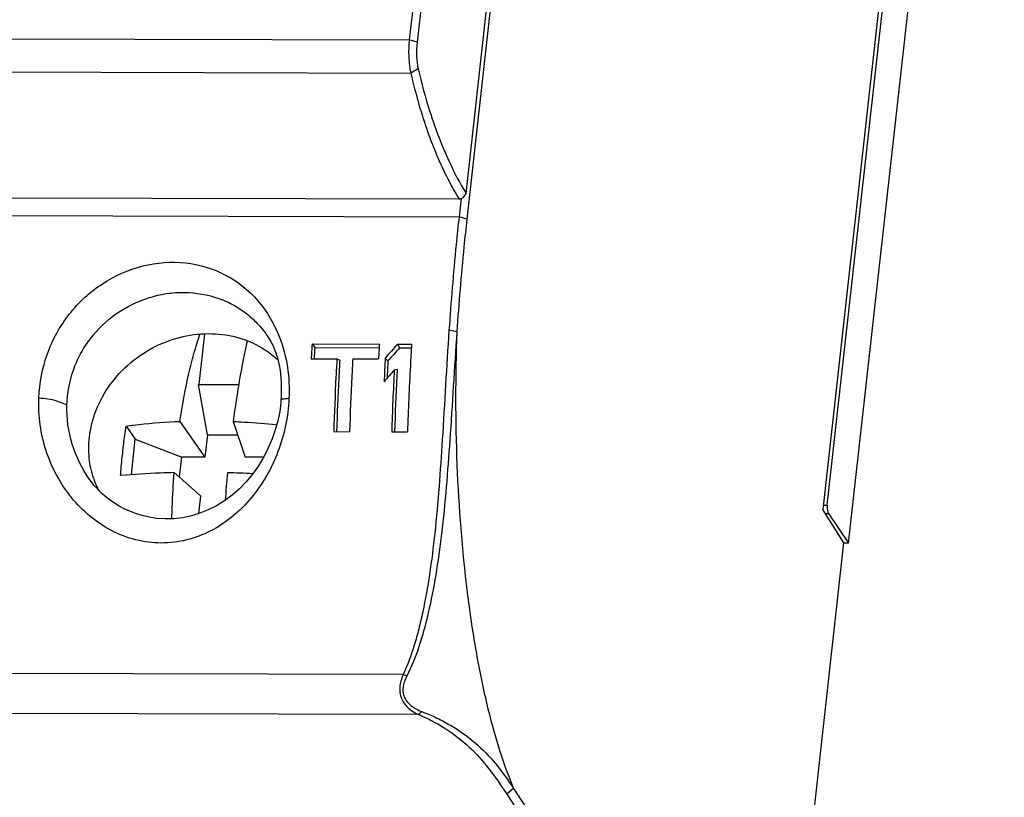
# Model space of a CAD drawing. Header units: millimetres. Extents: x 0 to 420, y 0 to 297.
# Tile 19 of 36: x 267 to 298, y 104 to 128. Entities that reach past the tile are written whole.
import ezdxf

# ---------------------------------------------------------------- set-up
doc = ezdxf.new("R2010")
doc.units = ezdxf.units.MM
doc.header["$LTSCALE"] = 23.1
doc.layers.get('0').update_dxf_attribs({"linetype": 'CONTINUOUS'})

msp = doc.modelspace()

# ---------------------------------------------------------------- linework, layer by layer
at = {"color": 7, "linetype": 'CONTINUOUS'}
for p, q in [((286.87409, 192.81306), (279.62402, 127.80697)), ((287.11615, 192.73701), (279.86607, 127.73092)), ((289.25517, 192.4936), (281.41718, 122.21614)), ((281.39125, 123.01948), (289.09408, 192.08506)), ((297.81298, 160.71841), (292.51027, 113.17289)), ((292.65433, 113.30301), (297.8775, 160.13526)), ((293.31774, 112.12598), (298.1713, 155.64431)), ((281.17659, 122.83682), (264.84044, 122.87972)), ((281.23863, 122.86156), (281.17513, 122.29218)), ((281.17659, 122.83682), (281.31102, 122.89044)), ((281.31102, 122.89044), (281.39125, 123.01945)), ((273.23379, 118.6471), (273.05769, 117.06816)), ((276.59241, 118.32973), (278.6922, 118.32422)), ((276.59241, 118.32973), (276.67466, 118.21651)), ((276.67466, 118.21651), (278.68522, 118.21123)), ((279.25352, 118.32274), (279.69592, 118.32158)), ((279.25352, 118.32274), (279.31737, 118.20957)), ((279.31737, 118.20957), (279.68907, 118.20859)), ((276.56476, 117.86695), (277.36774, 117.86484)), ((277.36774, 117.86484), (277.45449, 117.82251)), ((277.86157, 117.86354), (278.66455, 117.86144)), ((278.87504, 117.89081), (278.959, 117.79963)), ((278.9364, 117.38262), (278.93029, 117.26319)), ((279.156, 117.52597), (279.24621, 117.54654)), ((273.05593, 117.07067), (274.30439, 117.06739)), ((273.33046, 115.49892), (273.05593, 117.07067)), ((275.62, 116.56093), (275.61994, 116.55989)), ((270.79519, 115.77162), (271.08228, 115.36239)), ((272.4721, 115.9176), (273.25301, 114.80448)), ((274.13369, 115.91323), (274.50565, 114.80119)), ((273.33046, 115.49892), (273.25301, 114.80448)), ((273.33046, 115.49892), (274.2731, 115.49645)), ((277.26703, 115.59727), (277.76086, 115.59597)), ((279.07373, 115.59253), (279.56756, 115.59123)), ((270.95885, 114.25569), (271.08228, 115.36239)), ((271.08228, 115.36239), (272.53032, 114.80638)), ((272.46002, 114.176), (272.53032, 114.80638)), ((273.25301, 114.80448), (272.53032, 114.80638)), ((275.07882, 114.79969), (274.50565, 114.80119)), ((272.29403, 114.32094), (273.11876, 113.60078)), ((269.65602, 114.10695), (269.65589, 114.10714)), ((273.11876, 113.60078), (273.05619, 113.0398)), ((293.17392, 112.13126), (292.51027, 113.17289)), ((292.68615, 113.04261), (293.31774, 112.12598)), ((290.94316, 92.12974), (293.17392, 112.13126)), ((293.31774, 112.12598), (293.1739, 112.12636)), ((282.87616, 104.48074), (290.94316, 92.12974)), ((282.66279, 104.29607), (290.72979, 91.94506))]:
    msp.add_line(p, q, dxfattribs=at)
at = {"color": 9, "linetype": 'CONTINUOUS'}
for p, q in [((262.63865, 127.85157), (279.62402, 127.80697)), ((279.86607, 127.73092), (279.62402, 127.80697)), ((263.22194, 126.81471), (279.66767, 126.77152)), ((279.90099, 126.90256), (279.66767, 126.77152)), ((264.698, 122.33545), (281.17513, 122.29218)), ((281.41718, 122.21614), (281.17513, 122.29218)), ((281.10501, 118.70679), (280.86043, 118.75453)), ((292.52482, 113.30335), (292.65433, 113.30301)), ((292.59312, 113.04285), (292.68615, 113.04261)), ((279.42937, 108.0267), (264.29373, 108.06644)), ((279.54628, 107.97826), (279.42937, 108.0267)), ((279.91121, 106.78027), (264.56505, 106.82057)), ((280.0145, 106.87253), (279.91121, 106.78027)), ((282.87616, 104.48074), (282.66279, 104.29607))]:
    msp.add_line(p, q, dxfattribs=at)
at = {"color": 7, "linetype": 'CONTINUOUS'}
for points in [[(275.29202, 118.43078), (275.2989, 118.41923), (275.30433, 118.40974), (275.31002, 118.39948), (275.31897, 118.38284), (275.33189, 118.3579), (275.34763, 118.32612), (275.36615, 118.28682), (275.38739, 118.23916), (275.41069, 118.18353), (275.43502, 118.12127), (275.45999, 118.05239), (275.48521, 117.97662), (275.5099, 117.8949), (275.53341, 117.80787), (275.55545, 117.71476), (275.57565, 117.61448), (275.59332, 117.50693), (275.60785, 117.39221), (275.61891, 117.26959), (275.62633, 117.1388), (275.63003, 117.0005), (275.62994, 116.85547), (275.62603, 116.70418), (275.62, 116.56093)], [(275.61994, 116.55989), (275.6164, 116.49971), (275.58276, 116.22046), (275.52429, 115.93734), (275.44345, 115.65398), (275.34355, 115.37185), (275.22491, 115.09026), (275.08408, 114.80852), (274.92031, 114.53347), (274.73741, 114.27467), (274.53898, 114.03595), (274.32581, 113.8166), (274.09962, 113.61783), (273.86167, 113.44079), (273.61365, 113.28684), (273.35777, 113.15704), (273.09617, 113.0519), (272.83033, 112.97141), (272.56143, 112.91548), (272.28498, 112.88367), (272.00772, 112.87741), (271.74752, 112.89489), (271.51175, 112.93064), (271.29429, 112.98102), (271.09254, 113.04345), (270.90738, 113.11487), (270.73829, 113.19278), (270.58068, 113.27726), (270.43244, 113.36818), (270.2958, 113.46292), (270.17253, 113.55849), (270.06303, 113.65249), (269.96586, 113.74413), (269.87982, 113.83275), (269.80438, 113.91722), (269.73892, 113.99658), (269.68218, 114.07078), (269.65588, 114.10715)]]:
    msp.add_lwpolyline(points, dxfattribs=at)
for centre, radius, start, end in [((364.28143, 112.85887), 87.85952, 176.429979, 176.7323114), ((363.25381, 112.90531), 86.74191, 176.4895851, 176.7242421), ((366.38122, 112.85335), 87.85952, 176.429979, 176.7323114), ((350.7579, 55.28561), 95.32343, 138.6011088, 138.9463012), ((349.97933, 56.076), 94.09407, 138.6746005, 139.0061556), ((367.73389, 112.7878), 89.00526, 176.7132148, 177.1891767), ((366.44612, 112.84902), 87.62707, 176.7612716, 177.034341), ((350.70553, 55.84556), 94.46592, 139.2364937, 139.5349124), ((369.39685, 112.71773), 90.36886, 176.9500305, 178.1770092), ((368.40391, 112.76502), 89.28584, 177.0718924, 178.1871005), ((367.06356, 112.8315), 87.94384, 176.9266598, 177.0705437), ((321.91085, 109.85279), 48.16254, 174.682089, 175.708368), ((272.97985, 80.22731), 34.10323, 87.033772, 88.360421), ((272.45998, 115.036), 2.82487, 198.359634, 203.481863), ((272.43804, 115.02693), 2.80113, 203.490322, 206.546102)]:
    msp.add_arc(centre, radius, start, end, dxfattribs=at)
msp.add_ellipse((292.70703, 113.22746), major_axis=(-0.00085, 0.2), ratio=0.2829928, start_param=1.1822281, end_param=2.7486611, dxfattribs=at)
for points, knots in [([(279.62402, 127.80697), (279.60397, 127.62725), (279.59626, 127.35724), (279.62316, 127.01147), (279.65012, 126.84746), (279.66767, 126.77152)], [0, 0, 0, 0, 0.52161914, 0.77517034, 1, 1, 1, 1]), ([(279.86607, 127.73092), (279.85004, 127.58715), (279.84261, 127.30918), (279.87115, 127.0317), (279.90099, 126.90256)], [0, 0, 0, 0, 0.52187013, 1, 1, 1, 1]), ([(279.66767, 126.77152), (279.74588, 126.44237), (279.90589, 125.81804), (280.1028, 125.20413), (280.2058, 124.91609)], [0, 0, 0, 0, 0.52515274, 1, 1, 1, 1]), ([(279.90087, 126.90215), (280.00376, 126.4522), (280.1653, 125.85855), (280.36061, 125.27615), (280.41143, 125.13218)], [0, 0, 0, 0, 0.75143618, 1, 1, 1, 1]), ([(280.41143, 125.13218), (280.54802, 124.74523), (280.83842, 124.02286), (281.20078, 123.33315), (281.39125, 123.01951)], [0, 0, 0, 0, 0.52792271, 1, 1, 1, 1]), ([(280.2058, 124.91609), (280.27774, 124.71492), (280.55158, 123.99999), (280.8904, 123.30885), (281.17656, 122.83682)], [0, 0, 0, 0, 0.27904105, 1, 1, 1, 1]), ([(281.17513, 122.29218), (281.14288, 122.00309), (281.01845, 120.82571), (280.92053, 119.64555), (280.86043, 118.75453)], [0, 0, 0, 0, 0.24569473, 1, 1, 1, 1]), ([(281.41718, 122.21614), (281.3852, 121.92936), (281.26176, 120.76139), (281.16462, 119.59068), (281.10501, 118.70679)], [0, 0, 0, 0, 0.24569473, 1, 1, 1, 1]), ([(269.65026, 115.4185), (269.6827, 115.70938), (269.83136, 116.29279), (270.27321, 117.0881), (270.90517, 117.76573), (271.68357, 118.27925), (272.55539, 118.59404), (273.46178, 118.68763), (274.34004, 118.55221), (274.87401, 118.30944), (275.11316, 118.15535)], [0, 0, 0, 0, 0.12212788, 0.24774788, 0.37591858, 0.50503336, 0.63327205, 0.75902202, 0.88129019, 1, 1, 1, 1]), ([(272.4721, 115.9176), (272.54372, 116.403), (272.67284, 117.11012), (272.90048, 118.01325), (273.02891, 118.43485), (273.09694, 118.63707)], [0, 0, 0, 0, 0.52694317, 0.77086968, 1, 1, 1, 1]), ([(280.86043, 118.75453), (280.78387, 117.61927), (280.6709, 115.5093), (280.48958, 112.9701), (280.2688, 111.18083), (280.09328, 110.18512), (279.92313, 109.45289), (279.74231, 108.79398), (279.56861, 108.32284), (279.42937, 108.0267)], [0, 0, 0, 0, 0.31402105, 0.58319084, 0.70228357, 0.81142712, 0.86203336, 0.90968631, 1, 1, 1, 1]), ([(281.10501, 118.70679), (281.02669, 117.57939), (280.90732, 115.47835), (280.70629, 112.94687), (280.46226, 111.15587), (280.26936, 110.15539), (280.0832, 109.41818), (279.88506, 108.75203), (279.69635, 108.27639), (279.54628, 107.97826)], [0, 0, 0, 0, 0.31114822, 0.57946087, 0.69883093, 0.80865069, 0.85977541, 0.908105, 1, 1, 1, 1]), ([(274.56725, 118.43229), (274.47923, 118.03854), (274.31766, 117.20134), (274.19209, 116.35819), (274.13369, 115.91323)], [0, 0, 0, 0, 0.47342063, 1, 1, 1, 1]), ([(279.69592, 118.32158), (279.68183, 118.09577), (279.62863, 117.18618), (279.58941, 116.27577), (279.56756, 115.59123)], [0, 0, 0, 0, 0.24831621, 1, 1, 1, 1]), ([(275.11316, 118.15535), (275.15054, 118.13127), (275.29711, 118.03206), (275.43455, 117.91933), (275.53087, 117.82834)], [0, 0, 0, 0, 0.25126804, 1, 1, 1, 1]), ([(277.36774, 117.86484), (277.35701, 117.67698), (277.31629, 116.92146), (277.28516, 116.16543), (277.26703, 115.59727)], [0, 0, 0, 0, 0.24869347, 1, 1, 1, 1]), ([(277.86157, 117.86354), (277.85084, 117.67569), (277.81013, 116.92017), (277.77899, 116.16413), (277.76086, 115.59597)], [0, 0, 0, 0, 0.24869345, 1, 1, 1, 1]), ([(277.45449, 117.82251), (277.444, 117.63791), (277.4042, 116.89553), (277.37377, 116.15265), (277.35606, 115.59438)], [0, 0, 0, 0, 0.24870314, 1, 1, 1, 1]), ([(270.69744, 115.01321), (270.7046, 115.07735), (270.73391, 115.33056), (270.76752, 115.58327), (270.79519, 115.77162)], [0, 0, 0, 0, 0.25317384, 1, 1, 1, 1]), ([(270.79519, 115.77162), (270.9302, 115.79038), (271.48711, 115.86013), (272.04753, 115.90093), (272.4721, 115.9176)], [0, 0, 0, 0, 0.24289357, 1, 1, 1, 1]), ([(274.13369, 115.91323), (274.24609, 115.90843), (274.69851, 115.88552), (275.15022, 115.84856), (275.48886, 115.81314)], [0, 0, 0, 0, 0.24836277, 1, 1, 1, 1]), ([(269.7789, 114.14623), (269.71197, 114.34783), (269.62251, 114.77118), (269.62628, 115.20351), (269.65026, 115.4185)], [0, 0, 0, 0, 0.49544587, 1, 1, 1, 1]), ([(270.62305, 114.22815), (270.62824, 114.29432), (270.64986, 114.5563), (270.67566, 114.81793), (270.69744, 115.01321)], [0, 0, 0, 0, 0.25251373, 1, 1, 1, 1]), ([(272.29403, 114.32094), (272.15037, 114.31742), (271.59275, 114.29963), (271.0356, 114.26503), (270.62305, 114.22815)], [0, 0, 0, 0, 0.25757302, 1, 1, 1, 1]), ([(272.22117, 112.88223), (272.22411, 113.0036), (272.23886, 113.48359), (272.26614, 113.96321), (272.29403, 114.32094)], [0, 0, 0, 0, 0.25279589, 1, 1, 1, 1]), ([(279.42937, 108.0267), (279.4024, 107.96132), (279.35819, 107.8327), (279.31991, 107.64243), (279.32271, 107.46242), (279.36578, 107.29446), (279.44944, 107.13697), (279.57365, 106.9948), (279.73039, 106.87356), (279.84918, 106.80843), (279.91121, 106.78027)], [0, 0, 0, 0, 0.14014785, 0.26880581, 0.38264113, 0.4938047, 0.60922533, 0.73274237, 0.86500483, 1, 1, 1, 1]), ([(279.54628, 107.97826), (279.51701, 107.92012), (279.46833, 107.80548), (279.42297, 107.63477), (279.42117, 107.47235), (279.46249, 107.32156), (279.54639, 107.18136), (279.67245, 107.05643), (279.83187, 106.95152), (279.9518, 106.89621), (280.0145, 106.87253)], [0, 0, 0, 0, 0.13892561, 0.26509767, 0.37452365, 0.48145839, 0.59459207, 0.71924034, 0.85695138, 1, 1, 1, 1]), ([(280.0145, 106.87253), (280.17438, 106.81214), (280.48056, 106.68325), (281.05013, 106.37967), (281.68768, 105.92923), (282.338, 105.25236), (282.69793, 104.74515), (282.87616, 104.48074)], [0, 0, 0, 0, 0.13503913, 0.26206155, 0.50954351, 0.74804963, 1, 1, 1, 1]), ([(279.91121, 106.78027), (280.06305, 106.71723), (280.35407, 106.58255), (280.89721, 106.26439), (281.50814, 105.791), (282.13313, 105.08798), (282.48554, 104.56744), (282.66279, 104.29607)], [0, 0, 0, 0, 0.1308294, 0.25472348, 0.50041135, 0.74207288, 1, 1, 1, 1])]:
    msp.add_open_spline(points, degree=3, knots=knots, dxfattribs=at)
at = {"color": 9, "linetype": 'CONTINUOUS'}
for points, knots in [([(268.07477, 116.64556), (268.09321, 117.1136), (268.27377, 118.05131), (268.9631, 119.30074), (270.0057, 120.26425), (271.28278, 120.83199), (272.64573, 120.93707), (273.93119, 120.55309), (274.97247, 119.7189), (275.41895, 118.94888), (275.57745, 118.53868)], [0, 0, 0, 0, 0.12965629, 0.25949022, 0.38865121, 0.51574229, 0.63927555, 0.75926122, 0.87827204, 1, 1, 1, 1]), ([(268.95035, 116.42183), (268.96142, 116.79099), (269.06375, 117.34858), (269.36476, 118.02965), (269.77156, 118.6615), (270.46173, 119.32248), (271.32014, 119.74358), (272.05435, 119.91151), (272.79059, 119.96378), (273.52169, 119.83853), (274.17642, 119.5408), (274.61553, 119.23973), (274.99482, 118.86896), (275.20109, 118.58161), (275.29181, 118.43063)], [0, 0, 0, 0, 0.12577352, 0.1891271, 0.25280853, 0.38072124, 0.50908965, 0.57303154, 0.63628757, 0.75966749, 0.82023352, 0.88022529, 0.94001773, 1, 1, 1, 1]), ([(275.57745, 118.53868), (275.69309, 118.23938), (275.85688, 117.60545), (275.88793, 116.95273), (275.87256, 116.62509)], [0, 0, 0, 0, 0.49450211, 1, 1, 1, 1]), ([(281.10501, 118.70679), (281.05302, 117.3254), (281.0555, 114.61512), (281.30944, 111.3035), (281.67218, 108.83479), (282.00201, 107.19777), (282.3898, 105.75662), (282.70532, 104.8778), (282.87616, 104.48074)], [0, 0, 0, 0, 0.28747799, 0.56303958, 0.68985372, 0.80620027, 0.91010881, 1, 1, 1, 1]), ([(275.87256, 116.62509), (275.84625, 116.06398), (275.61297, 114.94918), (274.91151, 113.71489), (274.12893, 112.93189), (273.44844, 112.47848), (272.69078, 112.19011), (271.88887, 112.09197), (271.08658, 112.19461), (270.32825, 112.48634), (269.64884, 112.94231), (268.87744, 113.72612), (268.20944, 114.9689), (268.05288, 116.09024), (268.07477, 116.64556)], [0, 0, 0, 0, 0.12824603, 0.25535728, 0.31796816, 0.37962922, 0.44065312, 0.50137239, 0.56220504, 0.62345633, 0.68521388, 0.7475862, 0.87311433, 1, 1, 1, 1]), ([(268.07477, 116.64556), (268.2615, 116.64586), (268.56766, 116.59833), (268.84749, 116.47704), (268.95035, 116.42183)], [0, 0, 0, 0, 0.61532849, 1, 1, 1, 1]), ([(269.65583, 114.10717), (269.41883, 114.44112), (269.05103, 115.18842), (268.93813, 116.01434), (268.95035, 116.42183)], [0, 0, 0, 0, 0.50111655, 1, 1, 1, 1]), ([(275.87256, 116.62509), (275.82645, 116.6254), (275.75595, 116.6237), (275.67418, 116.60965), (275.63135, 116.59002), (275.62056, 116.56929), (275.61999, 116.56093)], [0, 0, 0, 0, 0.50403291, 0.76645989, 0.90834912, 1, 1, 1, 1])]:
    msp.add_open_spline(points, degree=3, knots=knots, dxfattribs=at)

doc.saveas('drawing.dxf')
